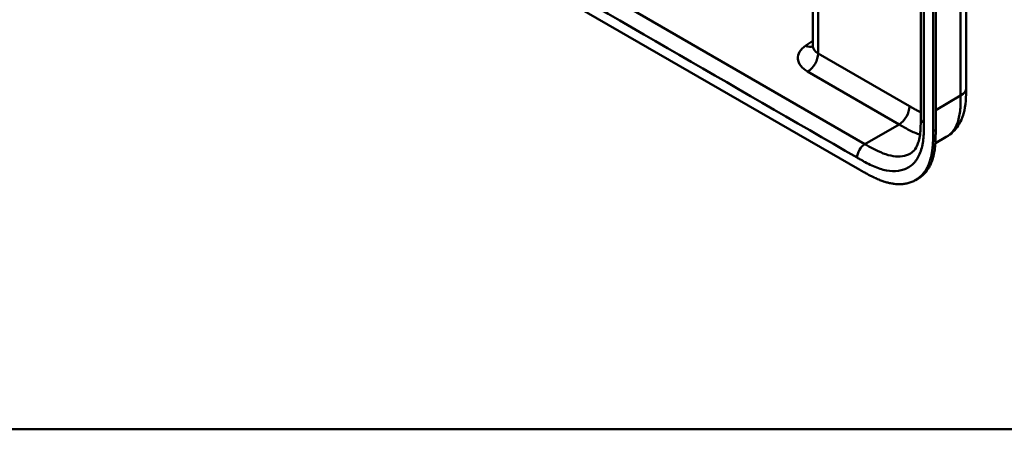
# Model space of a CAD drawing. Header units: millimetres. Extents: x 20 to 833, y 20 to 574.
# Tile 1 of 13: x 126 to 233, y 20 to 64. Entities that reach past the tile are written whole.
import ezdxf

# ---------------------------------------------------------------- set-up
doc = ezdxf.new("R2010")
doc.units = ezdxf.units.MM
doc.header["$LTSCALE"] = 2
for name, color, linetype, lineweight in [('Sichtbare Kanten(DIN)', 7, 'Continuous', 50), ('Sichtbare tangentiale Kanten(DIN)', 7, 'Continuous', 50), ('Skizziergeometrie(DIN)', 7, 'Continuous', 50)]:
    doc.layers.add(name, color=color, linetype=linetype, lineweight=lineweight)

# ---------------------------------------------------------------- blocks, each defined once
blk = doc.blocks.new('Ränder Standardrahmen')
at = {"layer": 'Skizziergeometrie(DIN)', "flags": 128}
blk.add_lwpolyline([(10, 10), (10, 287), (410, 287), (410, 10), (10, 10)], dxfattribs=at)

msp = doc.modelspace()

# ---------------------------------------------------------------- linework, layer by layer
at = {"layer": 'Sichtbare Kanten(DIN)'}
for p, q in [((223.7005, 53.5768), (223.7005, 115.4449)), ((225.0419, 52.1888), (225.0419, 114.71)), ((225.3163, 114.8684), (225.3163, 52.3472)), ((212.032, 61.3921), (212.032, 93.21)), ((172.4442, 73.8083), (217.1114, 48.0198)), ((228.5976, 56.8428), (228.5976, 56.8428)), ((223.7005, 53.5768), (223.7005, 53.5768)), ((225.2817, 50.8794), (226.4632, 51.5615)), ((223.1327, 46.9012), (223.4071, 47.0596))]:
    msp.add_line(p, q, dxfattribs=at)
for points, knots in [([(228.5976, 118.7108), (228.5976, 107.8242), (228.5976, 96.9376), (228.5976, 76.3149), (228.5976, 66.5788), (228.5976, 56.8428)], [0, 0, 0, 0, 10, 10, 18.94314023, 18.94314023, 18.94314023, 18.94314023]), ([(212.0029, 61.2499), (212.0029, 61.2499), (212.0035, 61.2508), (212.0092, 61.2619), (212.0237, 61.2976), (212.031, 61.3593), (212.032, 61.3755), (212.032, 61.3921)], [0.242887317, 0.242887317, 0.242887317, 0.242887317, 0.272165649, 0.272165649, 0.432502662, 0.432502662, 0.484869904, 0.484869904, 0.484869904, 0.484869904]), ([(228.5976, 56.8428), (228.5976, 55.9391), (228.5835, 54.963), (228.1988, 53.6141), (228.0089, 53.1768), (227.4265, 52.2901), (226.9788, 51.8592), (226.4631, 51.5615)], [0, 0, 0, 0, 0.83156024, 0.83156024, 1.24978864, 1.24978864, 1.7828689, 1.7828689, 1.7828689, 1.7828689]), ([(222.5842, 49.7829), (222.7734, 49.8921), (222.9441, 50.044), (223.225, 50.4415), (223.3413, 50.6722), (223.5691, 51.3579), (223.65, 51.8803), (223.6995, 52.809), (223.7005, 53.1895), (223.7005, 53.5768)], [0, 0, 0, 0, 0.45421906, 0.45421906, 0.83428258, 0.83428258, 1.39716553, 1.39716553, 1.75321484, 1.75321484, 1.75321484, 1.75321484]), ([(217.1114, 48.0198), (217.2803, 47.922), (217.5776, 47.7508), (217.9202, 47.5612), (218.1784, 47.4236), (218.3508, 47.3348), (218.5666, 47.2279), (218.7393, 47.1459), (218.9552, 47.0485), (219.1279, 46.9749), (219.3866, 46.8716), (219.6444, 46.7783), (219.9856, 46.6721), (220.2392, 46.6066), (220.4903, 46.5534), (220.6562, 46.5241), (220.9027, 46.4897), (221.1456, 46.468), (221.5023, 46.4598), (221.8105, 46.4789), (222.1823, 46.5363), (222.4684, 46.6089), (222.8099, 46.733), (223.0695, 46.8589), (223.3751, 47.0495), (223.6037, 47.2282), (223.868, 47.4835), (224.0615, 47.7131), (224.2576, 47.9993), (224.3759, 48.2048), (224.4841, 48.4216), (224.551, 48.5716), (224.6283, 48.7657), (224.6849, 48.9262), (224.7489, 49.1326), (224.795, 49.3023), (224.8566, 49.5629), (224.9082, 49.8315), (224.9614, 50.201), (224.9901, 50.4847), (225.0114, 50.7725), (225.0222, 50.9661), (225.0318, 51.2098), (225.0367, 51.4056), (225.0403, 51.6506), (225.0419, 51.8957), (225.0419, 52.0913), (225.0419, 52.1888)], [0.000009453, 0.000009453, 0.000009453, 0.000009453, 0.041675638, 0.072925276, 0.083341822, 0.104174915, 0.114591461, 0.135424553, 0.1458411, 0.166674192, 0.177090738, 0.208340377, 0.229173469, 0.260423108, 0.270839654, 0.291672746, 0.302089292, 0.333338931, 0.354172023, 0.395838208, 0.416671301, 0.458337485, 0.479170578, 0.520836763, 0.541669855, 0.58333604, 0.604169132, 0.645835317, 0.666668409, 0.697918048, 0.708334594, 0.729167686, 0.739584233, 0.760417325, 0.770833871, 0.791666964, 0.80208351, 0.833333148, 0.854166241, 0.885415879, 0.895832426, 0.916665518, 0.927082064, 0.947915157, 0.958331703, 0.979164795, 0.999997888, 0.999997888, 0.999997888, 0.999997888]), ([(225.3163, 52.3472), (225.3163, 52.2497), (225.3162, 52.0541), (225.3147, 51.809), (225.311, 51.564), (225.3061, 51.3682), (225.2965, 51.1245), (225.2858, 50.9309), (225.2645, 50.6431), (225.2357, 50.3594), (225.1826, 49.9899), (225.1309, 49.7213), (225.0694, 49.4607), (225.0233, 49.291), (224.9592, 49.0846), (224.9026, 48.9241), (224.8254, 48.73), (224.7584, 48.58), (224.6503, 48.3632), (224.532, 48.1577), (224.3359, 47.8715), (224.1423, 47.6419), (223.878, 47.3866), (223.6505, 47.2087), (223.4683, 47.0949), (223.4071, 47.0596)], [-0.999997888, -0.999997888, -0.999997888, -0.999997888, -0.979164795, -0.958331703, -0.947915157, -0.927082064, -0.916665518, -0.895832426, -0.885415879, -0.854166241, -0.833333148, -0.80208351, -0.791666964, -0.770833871, -0.760417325, -0.739584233, -0.729167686, -0.708334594, -0.697918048, -0.666668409, -0.645835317, -0.604169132, -0.58333604, -0.541669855, -0.5212127, -0.5212127, -0.5212127, -0.5212127])]:
    msp.add_open_spline(points, degree=3, knots=knots, dxfattribs=at)
at = {"layer": 'Sichtbare tangentiale Kanten(DIN)'}
for p, q in [((212.6178, 92.8717), (212.6178, 60.5754)), ((176.6866, 74.4617), (217.6772, 50.7958)), ((211.2743, 61.4215), (212.032, 61.9428)), ((212.6178, 60.5754), (222.4858, 54.8781)), ((221.3543, 52.9185), (211.4865, 58.6158)), ((225.3163, 54.47), (228.0118, 56.0263)), ((217.6772, 50.7958), (221.3541, 52.9187)), ((225.0419, 52.1888), (225.3163, 52.3472))]:
    msp.add_line(p, q, dxfattribs=at)
for points, degree in [([(228.0118, 56.0263), (228.0118, 86.9603), (228.0118, 117.8943)], 2), ([(224.052, 53.0869), (224.052, 73.7096), (224.052, 94.3322), (224.0519, 114.955)], 3), ([(175.8381, 72.992), (189.5016, 65.1034), (203.1651, 57.2147), (216.8286, 49.3263)], 3), ([(211.2743, 61.4215), (211.5583, 61.2839), (211.8198, 61.2602), (212.0276, 61.3323)], 3), ([(212.032, 61.3921), (212.032, 61.0955), (212.2291, 60.7998), (212.6178, 60.5754)], 3), ([(212.6178, 60.5754), (212.6178, 59.8539), (212.1113, 58.9765), (211.4865, 58.6158)], 3), ([(228.0118, 56.0263), (228.4023, 56.2517), (228.5976, 56.5473), (228.5976, 56.8428)], 3), ([(222.4858, 54.8781), (222.4858, 54.1566), (221.9793, 53.2792), (221.3544, 52.9185)], 3), ([(223.7005, 53.5768), (223.7005, 53.3995), (223.8177, 53.2222), (224.052, 53.0869)], 3), ([(217.6772, 50.7958), (217.2086, 50.5253), (216.8287, 49.8674), (216.8286, 49.3263)], 3)]:
    msp.add_open_spline(points, degree=degree, dxfattribs=at)
for points, knots in [([(211.4865, 58.6158), (211.1714, 58.7977), (210.9145, 59.0143), (210.7365, 59.2479), (210.5586, 59.4815), (210.4548, 59.7392), (210.4355, 59.9948), (210.4162, 60.2504), (210.4806, 60.5123), (210.6226, 60.754), (210.7647, 60.9956), (210.9879, 61.2244), (211.2743, 61.4215)], [0, 0, 0, 0, 0.25, 0.25, 0.25, 0.5, 0.5, 0.5, 0.75, 0.75, 0.75, 1, 1, 1, 1]), ([(226.4631, 51.5616), (226.5563, 51.6154), (226.6459, 51.6753), (226.7311, 51.741), (226.8882, 51.8621), (227.0314, 52.0031), (227.1597, 52.1626), (227.2884, 52.3225), (227.4021, 52.5011), (227.5001, 52.6956), (227.5975, 52.8892), (227.6795, 53.099), (227.7459, 53.3195), (227.8122, 53.5392), (227.8626, 53.7667), (227.901, 54.0032), (227.9379, 54.2305), (227.9636, 54.4665), (227.9806, 54.7106), (227.9962, 54.935), (228.0043, 55.1665), (228.0083, 55.4001), (228.0118, 55.6098), (228.0118, 55.8213), (228.0118, 56.0263)], [1.92165631, 1.92165631, 1.92165631, 1.92165631, 2.0594434, 2.0594434, 2.0594434, 2.31333138, 2.31333138, 2.31333138, 2.56802256, 2.56802256, 2.56802256, 2.82144619, 2.82144619, 2.82144619, 3.07398187, 3.07398187, 3.07398187, 3.31672886, 3.31672886, 3.31672886, 3.5398143, 3.5398143, 3.5398143, 3.74014872, 3.74014872, 3.74014872, 3.74014872]), ([(222.4858, 54.8781), (222.531, 54.852), (222.5763, 54.8258), (222.6215, 54.7997), (222.7478, 54.7269), (222.8741, 54.6546), (223.0004, 54.5838), (223.065, 54.5476), (223.1296, 54.5118), (223.1942, 54.4766), (223.2158, 54.4648), (223.2373, 54.4531), (223.2598, 54.441), (223.3474, 54.3937), (223.4307, 54.3498), (223.5171, 54.3057), (223.5192, 54.3046), (223.5213, 54.3035), (223.5234, 54.3025), (223.5833, 54.2719), (223.6422, 54.2426), (223.7005, 54.2143)], [0, 0, 0, 0, 0.047985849, 0.047985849, 0.047985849, 0.181929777, 0.181929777, 0.181929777, 0.250493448, 0.250493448, 0.250493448, 0.273347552, 0.273347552, 0.273347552, 0.362602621, 0.362602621, 0.362602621, 0.364763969, 0.364763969, 0.364763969, 0.426517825, 0.426517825, 0.426517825, 0.426517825]), ([(216.8286, 49.3263), (216.8895, 49.2911), (216.9504, 49.256), (217.0113, 49.2208), (217.0684, 49.1879), (217.1254, 49.1553), (217.1825, 49.1227), (217.211, 49.1065), (217.2396, 49.0902), (217.2681, 49.0741), (217.3517, 49.0268), (217.4352, 48.98), (217.5248, 48.9306), (217.527, 48.9295), (217.5291, 48.9283), (217.5313, 48.9271), (217.7821, 48.789), (218.0076, 48.6714), (218.236, 48.5615), (218.2402, 48.5595), (218.2443, 48.5575), (218.2485, 48.5555), (218.4807, 48.4442), (218.7151, 48.3419), (218.9478, 48.2531), (218.9501, 48.2522), (218.9524, 48.2513), (218.9547, 48.2505), (219.1884, 48.1615), (219.4207, 48.086), (219.6499, 48.0265), (219.6517, 48.0261), (219.6535, 48.0256), (219.6552, 48.0251), (220.1172, 47.9059), (220.5686, 47.8526), (220.9854, 47.8729), (221.4054, 47.8933), (221.805, 47.9896), (222.1579, 48.1598), (222.5113, 48.3301), (222.8294, 48.5806), (223.088, 48.8935), (223.3455, 49.2053), (223.5562, 49.5936), (223.707, 50.0313), (223.7074, 50.0323), (223.7077, 50.0333), (223.708, 50.0343), (223.7828, 50.2516), (223.8439, 50.4837), (223.8919, 50.7249), (223.8923, 50.7269), (223.8927, 50.7289), (223.8931, 50.731), (223.9407, 50.9712), (223.9756, 51.2226), (223.9997, 51.4774), (224.0001, 51.4817), (224.0005, 51.486), (224.0009, 51.4904), (224.0242, 51.7412), (224.0376, 51.996), (224.0448, 52.2755), (224.0449, 52.2797), (224.045, 52.284), (224.0451, 52.2883), (224.0519, 52.5602), (224.052, 52.8235), (224.052, 53.0869)], [37.4953956, 37.4953956, 37.4953956, 37.4953956, 37.55998693, 37.55998693, 37.55998693, 37.62051268, 37.62051268, 37.62051268, 37.65077556, 37.65077556, 37.65077556, 37.73943008, 37.73943008, 37.73943008, 37.74156418, 37.74156418, 37.74156418, 37.98891557, 37.98891557, 37.98891557, 37.99341735, 37.99341735, 37.99341735, 38.24473497, 38.24473497, 38.24473497, 38.24718527, 38.24718527, 38.24718527, 38.4996214, 38.4996214, 38.4996214, 38.50158311, 38.50158311, 38.50158311, 39.01032671, 39.01032671, 39.01032671, 39.52288449, 39.52288449, 39.52288449, 40.03604062, 40.03604062, 40.03604062, 40.5473013, 40.5473013, 40.5473013, 40.54844344, 40.54844344, 40.54844344, 40.80218495, 40.80218495, 40.80218495, 40.80430627, 40.80430627, 40.80430627, 41.05683804, 41.05683804, 41.05683804, 41.06113391, 41.06113391, 41.06113391, 41.30957938, 41.30957938, 41.30957938, 41.31339351, 41.31339351, 41.31339351, 41.55534042, 41.55534042, 41.55534042, 41.55534042]), ([(221.3544, 52.9185), (221.5304, 52.8169), (221.708, 52.7144), (222.0746, 52.5089), (222.2636, 52.4063), (222.6508, 52.2085), (222.8488, 52.1143), (223.2394, 51.9464), (223.4321, 51.8727), (223.6217, 51.8107)], [0, 0, 0, 0, 0.179831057, 0.179831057, 0.371567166, 0.371567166, 0.57616471, 0.57616471, 0.780881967, 0.780881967, 0.780881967, 0.780881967]), ([(222.5842, 49.7837), (222.0639, 49.4859), (221.4207, 49.3905), (220.7226, 49.4979), (220.0318, 49.6041), (219.2919, 49.9079), (218.5394, 50.3105), (218.2529, 50.4637), (217.9647, 50.6297), (217.6772, 50.7958)], [-1.84759363, -1.84759363, -1.84759363, -1.84759363, -1.06673326, -1.06673326, -1.06673326, -0.29412273, -0.29412273, -0.29412273, 0, 0, 0, 0])]:
    msp.add_open_spline(points, degree=3, knots=knots, dxfattribs=at)

# ---------------------------------------------------------------- block references
at = {"xscale": 2, "yscale": 2, "zscale": 2}
msp.add_blockref('Ränder Standardrahmen', (0, 0), dxfattribs=at)

doc.saveas('drawing.dxf')
